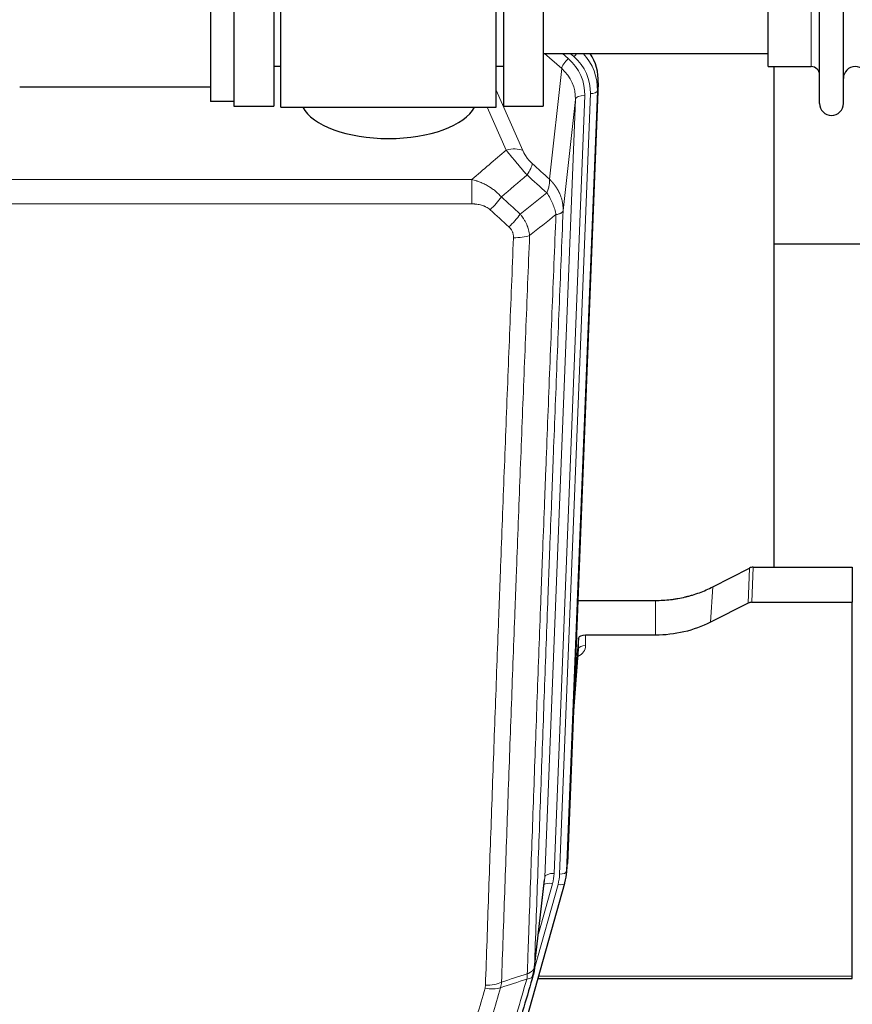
# Model space of a CAD drawing. Header units: inches. Extents: x 0 to 23760, y -13 to 16800.
# Tile 8 of 256: x 3429 to 3785, y 5788 to 6208. Entities that reach past the tile are written whole.
import ezdxf

# ---------------------------------------------------------------- set-up
doc = ezdxf.new("R2010")
doc.units = ezdxf.units.IN
doc.layers.add('1', color=7, linetype='Continuous', true_color=0xffffff)

msp = doc.modelspace()

# ---------------------------------------------------------------- linework, layer by layer
at = {"layer": '1', "color": 2, "linetype": 'Continuous', "lineweight": 25}
for p, q in [((3510.534, 6373.311), (3510.534, 6173.311)), ((3520.534, 6373.311), (3520.534, 6173.311)), ((3537.534, 6375.311), (3537.534, 6171.311)), ((3540.534, 6170.881), (3540.534, 6375.741)), ((3632.534, 6170.881), (3632.534, 6375.741)), ((3635.534, 6375.311), (3635.534, 6171.311)), ((3652.534, 6375.311), (3652.534, 6171.311)), ((3537.534, 6363.787), (3537.534, 6171.311)), ((3770.534, 6172.411), (3770.534, 6362.811)), ((3780.734, 6172.411), (3780.734, 6362.811)), ((3748.534, 6188.161), (3748.534, 6348.84)), ((3652.534, 6193.811), (3748.534, 6193.811)), ((3537.534, 6188.311), (3540.534, 6188.311)), ((3632.534, 6188.311), (3635.534, 6188.311)), ((3748.534, 6188.161), (3767.034, 6188.161)), ((3751.194, 5974.593), (3751.194, 6188.157)), ((3676.056, 6181.309), (3662.938, 5848.108)), ((3510.534, 6179.466), (3429.034, 6179.466)), ((3520.534, 6173.311), (3510.534, 6173.311)), ((3520.534, 6173.313), (3520.534, 6171.311)), ((3520.534, 6173.311), (3520.534, 6171.311)), ((3520.534, 6171.311), (3537.534, 6171.311)), ((3520.534, 6171.311), (3537.534, 6171.311)), ((3540.534, 6170.881), (3632.534, 6170.881)), ((3635.534, 6171.311), (3652.534, 6171.311)), ((3823.24, 6112.437), (3751.231, 6112.437)), ((3724.97, 5966.203), (3740.648, 5974.231)), ((3742.147, 5974.587), (3784.534, 5974.587)), ((3784.534, 5974.587), (3784.534, 5959.597)), ((3667.359, 5960.395), (3700.534, 5960.395)), ((3740.078, 5959.245), (3723.913, 5951.071)), ((3741.576, 5959.597), (3784.534, 5959.597)), ((3784.534, 5800.117), (3784.534, 5959.597)), ((3700.534, 5945.585), (3670.631, 5945.585)), ((3667.632, 5944.335), (3665.81, 5921.053)), ((3667.643, 5939.758), (3667.632, 5944.335)), ((3665.429, 5911.379), (3667.636, 5939.579)), ((3662.443, 5843.264), (3662.816, 5846.523)), ((3639.587, 5760.916), (3661.761, 5839.802)), ((3648.725, 5802.603), (3653.141, 5841.122)), ((3661.761, 5839.802), (3661.78, 5839.898)), ((3650.314, 5799.086), (3784.534, 5799.086)), ((3784.534, 5799.086), (3784.534, 5800.117))]:
    msp.add_line(p, q, dxfattribs=at)
at = {"layer": '1', "color": 110, "linetype": 'Continuous', "lineweight": 13}
for p, q in [((3767.034, 6188.161), (3767.034, 6348.84)), ((3660.46, 6187.334), (3653.157, 6193.812)), ((3663.284, 6191.59), (3660.779, 6193.812)), ((3665.676, 6192.426), (3664.113, 6193.812)), ((3655.235, 6140.135), (3660.46, 6187.334)), ((3676.056, 6181.309), (3675.675, 6177.871)), ((3632.534, 6178.064), (3643.808, 6152.385)), ((3670.289, 6175.816), (3657.223, 5843.922)), ((3659.57, 5843.629), (3672.681, 6176.651)), ((3675.675, 6177.871), (3662.564, 5844.849)), ((3653.231, 5842.295), (3666.297, 6174.189)), ((3666.297, 6174.189), (3661.05, 6126.783)), ((3636.747, 6152.534), (3628.691, 6170.882)), ((3388.948, 6140.015), (3622.12, 6140.015)), ((3622.12, 6129.583), (3622.12, 6140.015)), ((3622.12, 6129.583), (3388.948, 6129.583)), ((3740.078, 5959.245), (3740.648, 5974.231)), ((3742.147, 5974.587), (3741.576, 5959.597)), ((3723.913, 5951.071), (3724.97, 5966.203)), ((3700.534, 5945.585), (3700.534, 5960.395)), ((3670.631, 5945.585), (3670.641, 5941.169)), ((3665.436, 5911.571), (3667.643, 5939.758)), ((3662.564, 5844.849), (3662.938, 5848.108)), ((3648.854, 5804.115), (3653.231, 5842.295)), ((3648.801, 5803.394), (3658.873, 5839.228)), ((3650.5, 5818.083), (3656.526, 5839.521)), ((3650.601, 5800.117), (3784.534, 5800.117))]:
    msp.add_line(p, q, dxfattribs=at)
at = {"layer": '1', "color": 2, "linetype": 'Continuous', "lineweight": 25}
for centre, radius, start, end in [((3767.034, 6184.661), 3.5, 0, 90), ((3785.734, 6183.161), 5, 0, 180), ((3775.634, 6172.411), 5.1, 180, 0)]:
    msp.add_arc(centre, radius, start, end, dxfattribs=at)
at = {"layer": '1', "color": 110, "linetype": 'Continuous', "lineweight": 13}
for centre, major_axis, ratio, start_param, end_param in [((3665.676, 6193.811), (1.991, 2.244), 0.3265056, 4.3596844, 4.9945095), ((3648.662, 6178.755), (27.029, -0.244), 0.8851019, 6.2564288, 6.9740615), ((3663.284, 6189.743), (2.654, 2.992), 0.3265056, 1.2180917, 2.7365282), ((3646.27, 6176.534), (-24.034, -0.11), 0.8859493, 3.102669, 3.9217821), ((3648.662, 6177.37), (-24.034, -0.11), 0.8859493, 3.102669, 3.9217821), ((3646.27, 6174.687), (-20.033, -0.591), 0.8872905, 3.0803315, 3.8994446), ((3670.289, 6173.969), (3.997, -0.157), 0.4614673, 1.5889619, 3.1073983), ((3672.681, 6178.037), (2.998, -0.118), 0.4614673, 4.7305545, 6.248991), ((3636.747, 6146.363), (-9.156, -4.02), 0.5833249, 3.617995, 4.4616661), ((3640.834, 6140.765), (-6.719, -7.407), 0.3029797, 1.994528, 2.7400357), ((3629.878, 6131.378), (-6.736, -7.391), 0.3030979, 1.2497453, 1.9956357), ((3637.887, 6124.085), (6.729, 7.397), 0.3051216, 4.388767, 5.1358022), ((3639.859, 6119.492), (-9.992, 0.404), 0.431453, 1.5882535, 2.3480729), ((3664.638, 5941.169), (6.003, -0.046), 0.8757409, 5.1963204, 6.2920244), ((3670.641, 5939.715), (-3, -0.007), 0.4848086, 4.7112485, 6.2484184), ((3657.223, 5842.075), (3.997, -0.157), 0.4614673, 1.5889619, 3.1073983), ((3633.205, 5844.672), (24.033, -0.038), 0.8858289, 6.0405671, 6.2497185), ((3659.57, 5845.015), (2.998, -0.118), 0.4614673, 4.7305545, 6.248991), ((3656.526, 5837.674), (3.851, -1.082), 0.4480327, 1.6960734, 2.8915811), ((3635.552, 5844.379), (24.033, -0.038), 0.8858289, 6.0405671, 6.2497185), ((3658.873, 5840.613), (2.888, -0.812), 0.4480327, 4.837666, 6.2831701), ((3627.713, 5800.592), (-9.604, 2.788), 0.5442898, 1.7274916, 2.473129), ((3627.901, 5801.765), (-9.994, 0.345), 0.559112, 1.5901207, 2.34753)]:
    msp.add_ellipse(centre, major_axis=major_axis, ratio=ratio, start_param=start_param, end_param=end_param, dxfattribs=at)
at = {"layer": '1', "color": 2, "linetype": 'Continuous', "lineweight": 25}
for centre, major_axis, ratio, start_param, end_param in [((3649.034, 6182.117), (-27.038, -0.124), 0.8859493, 3.102669, 3.6464193), ((3586.534, 6174.853), (37.64, 0), 0.4617486, 3.372107, 6.0525728), ((3742.148, 5971.925), (3, -0.007), 0.8874311, 1.5734878, 2.096692), ((3741.579, 5956.968), (3, -0.011), 0.8761328, 1.5751062, 2.0983104), ((3670.631, 5944.291), (-3, 0), 0.4313147, 4.7122344, 6.2494043), ((3635.552, 5845.765), (27.027, -0.37), 0.8864308, 6.0512739, 6.2604253)]:
    msp.add_ellipse(centre, major_axis=major_axis, ratio=ratio, start_param=start_param, end_param=end_param, dxfattribs=at)
at = {"layer": '1', "color": 110, "linetype": 'Continuous', "lineweight": 13}
for points in [[(3622.12, 6140.015), (3626.992, 6144.19), (3631.868, 6148.364), (3636.747, 6152.534)], [(3647.895, 6146.787), (3650.342, 6144.567), (3652.788, 6142.35), (3655.235, 6140.135)], [(3645.642, 6141.954), (3641.991, 6138.826), (3638.343, 6135.695), (3634.696, 6132.564)], [(3654.129, 6134.248), (3651.3, 6136.815), (3648.471, 6139.383), (3645.642, 6141.954)], [(3642.71, 6125.253), (3646.518, 6128.247), (3650.325, 6131.245), (3654.129, 6134.248)], [(3634.696, 6132.564), (3637.367, 6130.125), (3640.038, 6127.688), (3642.71, 6125.253)], [(3637.887, 6119.786), (3635.217, 6122.225), (3632.548, 6124.665), (3629.878, 6127.108)], [(3657.994, 6125.002), (3654.245, 6122.042), (3650.495, 6119.087), (3646.742, 6116.135)], [(3645.553, 5798.815), (3641.806, 5797.601), (3638.058, 5796.384), (3634.31, 5795.165)], [(3634.768, 5797.538), (3638.434, 5798.729), (3642.1, 5799.919), (3645.765, 5801.106)], [(3634.768, 5797.538), (3634.728, 5797.131), (3634.611, 5796.328), (3634.422, 5795.549), (3634.31, 5795.165)]]:
    msp.add_open_spline(points, degree=3, dxfattribs=at)
for points, knots in [([(3636.747, 6152.534), (3637.069, 6152.134), (3637.399, 6151.725), (3638.076, 6150.892), (3638.424, 6150.467), (3638.958, 6149.819), (3639.138, 6149.6), (3639.411, 6149.269), (3639.503, 6149.159), (3639.641, 6148.992), (3639.688, 6148.936), (3639.781, 6148.824), (3639.827, 6148.768), (3640.245, 6148.266), (3640.996, 6147.368), (3641.761, 6146.462), (3642.34, 6145.78), (3642.534, 6145.553), (3642.826, 6145.21), (3642.924, 6145.096), (3643.07, 6144.925), (3643.119, 6144.867), (3643.217, 6144.753), (3643.266, 6144.696), (3643.707, 6144.183), (3644.096, 6143.731), (3644.872, 6142.836), (3645.258, 6142.393), (3645.642, 6141.954)], [0, 0, 0, 0, 0.125, 0.125, 0.25, 0.25, 0.3125, 0.3125, 0.34375, 0.34375, 0.359375, 0.359375, 0.375, 0.375, 0.5, 0.625, 0.625, 0.6875, 0.6875, 0.71875, 0.71875, 0.734375, 0.734375, 0.75, 0.75, 0.875, 0.875, 1, 1, 1, 1]), ([(3647.895, 6146.787), (3647.676, 6146.986), (3647.46, 6147.192), (3647.034, 6147.622), (3646.824, 6147.844), (3646.566, 6148.133), (3646.515, 6148.191), (3646.413, 6148.308), (3646.262, 6148.484), (3646.116, 6148.661), (3645.83, 6149.018), (3645.647, 6149.258), (3645.297, 6149.743), (3645.13, 6149.988), (3644.951, 6150.266), (3644.931, 6150.297), (3644.891, 6150.359), (3644.833, 6150.451), (3644.7, 6150.666), (3644.593, 6150.849), (3644.385, 6151.211), (3644.257, 6151.45), (3644.019, 6151.921), (3643.909, 6152.154), (3643.808, 6152.385)], [0, 0, 0, 0, 0.125, 0.125, 0.25, 0.25, 0.28125, 0.28125, 0.3125, 0.375, 0.375, 0.5, 0.5, 0.625, 0.625, 0.640625, 0.640625, 0.65625, 0.6875, 0.75, 0.75, 0.875, 0.875, 1, 1, 1, 1]), ([(3622.12, 6140.015), (3622.717, 6139.863), (3623.385, 6139.669), (3624.049, 6139.449), (3624.196, 6139.399), (3624.27, 6139.374), (3624.49, 6139.298), (3624.637, 6139.245), (3625.075, 6139.085), (3625.364, 6138.974), (3626.226, 6138.624), (3626.791, 6138.372), (3627.904, 6137.827), (3628.451, 6137.534), (3629.257, 6137.064), (3629.656, 6136.821), (3630.05, 6136.566), (3630.246, 6136.436), (3630.311, 6136.393), (3630.441, 6136.305), (3630.506, 6136.261), (3631.085, 6135.861), (3631.581, 6135.49), (3632.536, 6134.712), (3632.995, 6134.307), (3633.875, 6133.462), (3634.295, 6133.022), (3634.696, 6132.564)], [0, 0, 0, 0, 0.125, 0.140625, 0.140625, 0.15625, 0.15625, 0.1875, 0.1875, 0.25, 0.25, 0.375, 0.375, 0.5, 0.5, 0.5625, 0.59375, 0.59375, 0.609375, 0.609375, 0.625, 0.625, 0.75, 0.75, 0.875, 0.875, 1, 1, 1, 1]), ([(3655.235, 6140.135), (3655.281, 6139.762), (3655.29, 6139.351), (3655.25, 6138.686), (3655.227, 6138.456), (3655.164, 6137.982), (3655.124, 6137.738), (3655.028, 6137.237), (3654.971, 6136.98), (3654.842, 6136.456), (3654.77, 6136.189), (3654.611, 6135.646), (3654.524, 6135.371), (3654.336, 6134.814), (3654.236, 6134.532), (3654.129, 6134.248)], [0, 0, 0, 0, 0.25, 0.25, 0.375, 0.375, 0.5, 0.5, 0.625, 0.625, 0.75, 0.75, 0.875, 0.875, 1, 1, 1, 1]), ([(3655.235, 6140.135), (3655.252, 6140.118), (3655.286, 6140.084), (3655.338, 6140.034), (3655.389, 6139.983), (3655.44, 6139.932), (3655.491, 6139.881), (3655.542, 6139.83), (3655.592, 6139.779), (3655.643, 6139.727), (3655.693, 6139.675), (3655.743, 6139.624), (3655.793, 6139.572), (3655.843, 6139.519), (3655.892, 6139.467), (3655.942, 6139.414), (3655.991, 6139.362), (3656.04, 6139.309), (3656.089, 6139.256), (3656.138, 6139.202), (3656.187, 6139.149), (3656.235, 6139.095), (3656.283, 6139.042), (3656.331, 6138.988), (3656.379, 6138.934), (3656.427, 6138.879), (3656.475, 6138.825), (3656.522, 6138.77), (3656.569, 6138.716), (3656.616, 6138.661), (3656.663, 6138.606), (3656.71, 6138.55), (3656.756, 6138.495), (3656.803, 6138.439), (3656.849, 6138.384), (3656.895, 6138.328), (3656.94, 6138.272), (3656.986, 6138.215), (3657.031, 6138.159), (3657.076, 6138.102), (3657.121, 6138.046), (3657.166, 6137.989), (3657.211, 6137.932), (3657.255, 6137.874), (3657.299, 6137.817), (3657.343, 6137.76), (3657.387, 6137.702), (3657.431, 6137.644), (3657.474, 6137.586), (3657.517, 6137.528), (3657.56, 6137.47), (3657.603, 6137.411), (3657.645, 6137.352), (3657.688, 6137.294), (3657.73, 6137.235), (3657.772, 6137.176), (3657.813, 6137.116), (3657.855, 6137.057), (3657.896, 6136.997), (3657.937, 6136.938), (3657.978, 6136.878), (3658.019, 6136.818), (3658.059, 6136.758), (3658.099, 6136.697), (3658.139, 6136.637), (3658.179, 6136.576), (3658.219, 6136.516), (3658.258, 6136.455), (3658.297, 6136.394), (3658.336, 6136.332), (3658.374, 6136.271), (3658.413, 6136.21), (3658.451, 6136.148), (3658.489, 6136.086), (3658.527, 6136.024), (3658.564, 6135.962), (3658.601, 6135.9), (3658.638, 6135.838), (3658.675, 6135.775), (3658.711, 6135.713), (3658.748, 6135.65), (3658.784, 6135.587), (3658.82, 6135.524), (3658.855, 6135.461), (3658.89, 6135.398), (3658.926, 6135.334), (3658.96, 6135.271), (3658.995, 6135.207), (3659.029, 6135.143), (3659.063, 6135.079), (3659.097, 6135.015), (3659.131, 6134.951), (3659.164, 6134.886), (3659.197, 6134.822), (3659.23, 6134.757), (3659.263, 6134.692), (3659.295, 6134.628), (3659.327, 6134.563), (3659.359, 6134.497), (3659.39, 6134.432), (3659.422, 6134.367), (3659.453, 6134.301), (3659.483, 6134.236), (3659.514, 6134.17), (3659.544, 6134.104), (3659.574, 6134.038), (3659.604, 6133.972), (3659.633, 6133.906), (3659.831, 6133.455), (3660.165, 6132.605), (3660.554, 6131.337), (3660.84, 6130.038), (3661.017, 6128.715), (3661.061, 6127.789), (3661.06, 6127.264), (3661.059, 6127.144), (3661.057, 6127.024), (3661.054, 6126.903), (3661.051, 6126.823), (3661.05, 6126.783)], [0, 0, 0, 0, 0.0045083, 0.0090195, 0.0135338, 0.0180512, 0.0225715, 0.0270949, 0.0316214, 0.0361509, 0.0406834, 0.0452189, 0.0497575, 0.0542992, 0.0588439, 0.0633916, 0.0679424, 0.0724963, 0.0770532, 0.0816132, 0.0861762, 0.0907423, 0.0953114, 0.0998837, 0.104459, 0.1090373, 0.1136188, 0.1182033, 0.1227909, 0.1273815, 0.1319753, 0.1365721, 0.141172, 0.145775, 0.1503811, 0.1549903, 0.1596025, 0.1642179, 0.1688364, 0.1734579, 0.1780826, 0.1827103, 0.1873412, 0.1919752, 0.1966123, 0.2012524, 0.2058957, 0.2105422, 0.2151917, 0.2198443, 0.2245001, 0.229159, 0.233821, 0.2384861, 0.2431544, 0.2478258, 0.2525003, 0.2571779, 0.2618587, 0.2665427, 0.2712297, 0.2759199, 0.2806133, 0.2853097, 0.2900094, 0.2947122, 0.2994181, 0.3041272, 0.3088394, 0.3135548, 0.3182733, 0.322995, 0.3277199, 0.3324479, 0.3371791, 0.3419135, 0.346651, 0.3513917, 0.3561355, 0.3608826, 0.3656328, 0.3703861, 0.3751427, 0.3799024, 0.3846654, 0.3894315, 0.3942008, 0.3989732, 0.4037489, 0.4085278, 0.4133098, 0.4180951, 0.4228835, 0.4276751, 0.43247, 0.437268, 0.4420692, 0.4468737, 0.4516813, 0.4564922, 0.4613063, 0.4661235, 0.470944, 0.4757677, 0.4805947, 0.4854248, 0.4902582, 0.4950947, 0.4999345, 0.5888915, 0.6791125, 0.7706071, 0.8633844, 0.9574535, 0.965938, 0.9744348, 0.9829441, 0.9914659, 1, 1, 1, 1]), ([(3654.129, 6134.248), (3654.632, 6133.5), (3655.094, 6132.733), (3655.721, 6131.571), (3655.918, 6131.182), (3656.29, 6130.401), (3656.465, 6130.01), (3656.953, 6128.836), (3657.23, 6128.054), (3657.687, 6126.51), (3657.866, 6125.747), (3657.994, 6125.002)], [0, 0, 0, 0, 0.25, 0.25, 0.375, 0.375, 0.5, 0.5, 0.75, 0.75, 1, 1, 1, 1]), ([(3622.12, 6129.583), (3622.474, 6129.583), (3622.827, 6129.573), (3623.268, 6129.546), (3623.356, 6129.54), (3623.532, 6129.526), (3623.62, 6129.519), (3623.884, 6129.494), (3624.059, 6129.475), (3624.581, 6129.408), (3624.925, 6129.351), (3625.608, 6129.212), (3625.946, 6129.129), (3626.613, 6128.935), (3626.943, 6128.823), (3627.309, 6128.679), (3627.349, 6128.662), (3627.43, 6128.629), (3627.551, 6128.579), (3627.828, 6128.457), (3628.06, 6128.343), (3628.514, 6128.105), (3628.806, 6127.93), (3629.362, 6127.546), (3629.628, 6127.337), (3629.878, 6127.108)], [0, 0, 0, 0, 0.125, 0.125, 0.15625, 0.15625, 0.1875, 0.1875, 0.25, 0.25, 0.375, 0.375, 0.5, 0.5, 0.625, 0.625, 0.640625, 0.640625, 0.65625, 0.6875, 0.75, 0.75, 0.875, 0.875, 1, 1, 1, 1]), ([(3661.05, 6126.783), (3660.48, 6112.783), (3659.355, 6084.915), (3658.261, 6057.312), (3657.452, 6036.708), (3657.05, 6026.431), (3656.586, 6014.484), (3656.389, 6009.373), (3656.257, 6005.968), (3656.191, 6004.266), (3655.864, 5995.764), (3655.473, 5985.588), (3655.023, 5973.763), (3654.831, 5968.705), (3654.703, 5965.335), (3654.64, 5963.651), (3654.067, 5948.507), (3653.066, 5921.739), (3651.611, 5882.045), (3650.205, 5842.811), (3649.299, 5816.962), (3648.854, 5804.115)], [0, 0, 0, 0, 0.125, 0.25, 0.25, 0.3125, 0.34375, 0.359375, 0.359375, 0.375, 0.375, 0.4375, 0.46875, 0.484375, 0.484375, 0.5, 0.5, 0.625, 0.75, 0.875, 1, 1, 1, 1]), ([(3657.994, 6125.002), (3658.221, 6125.039), (3658.437, 6125.081), (3658.847, 6125.177), (3659.041, 6125.23), (3659.405, 6125.346), (3659.575, 6125.409), (3659.89, 6125.545), (3660.034, 6125.618), (3660.295, 6125.771), (3660.412, 6125.852), (3660.618, 6126.021), (3660.707, 6126.109), (3660.93, 6126.384), (3661.02, 6126.579), (3661.05, 6126.783)], [0, 0, 0, 0, 0.125, 0.125, 0.25, 0.25, 0.375, 0.375, 0.5, 0.5, 0.625, 0.625, 0.75, 0.75, 1, 1, 1, 1]), ([(3642.71, 6125.253), (3643, 6124.909), (3643.277, 6124.558), (3643.606, 6124.11), (3643.671, 6124.02), (3643.799, 6123.839), (3643.862, 6123.748), (3644.049, 6123.475), (3644.169, 6123.292), (3644.519, 6122.738), (3644.953, 6121.992), (3645.326, 6121.229), (3645.582, 6120.65), (3645.663, 6120.456), (3645.779, 6120.163), (3645.817, 6120.065), (3645.89, 6119.869), (3645.926, 6119.771), (3646.098, 6119.28), (3646.219, 6118.888), (3646.426, 6118.102), (3646.6, 6117.316), (3646.706, 6116.529), (3646.742, 6116.135)], [0, 0, 0, 0, 0.125, 0.125, 0.15625, 0.15625, 0.1875, 0.1875, 0.25, 0.25, 0.375, 0.5, 0.5, 0.5625, 0.5625, 0.59375, 0.59375, 0.625, 0.625, 0.75, 0.75, 0.875, 1, 1, 1, 1]), ([(3645.765, 5801.106), (3645.821, 5802.718), (3645.877, 5804.332), (3645.989, 5807.561), (3646.157, 5812.408), (3646.553, 5823.743), (3646.896, 5833.502), (3647.59, 5853.079), (3648.53, 5879.335), (3649.988, 5919.18), (3650.993, 5946.051), (3651.567, 5961.252), (3651.63, 5962.942), (3651.759, 5966.325), (3651.951, 5971.402), (3652.402, 5983.273), (3652.794, 5993.487), (3653.122, 6002.022), (3653.188, 6003.73), (3653.32, 6007.148), (3653.519, 6012.278), (3653.984, 6024.27), (3654.386, 6034.586), (3655.198, 6055.268), (3656.295, 6082.976), (3657.423, 6110.949), (3657.994, 6125.002)], [0, 0, 0, 0, 0.015625, 0.015625, 0.03125, 0.0625, 0.125, 0.125, 0.25, 0.375, 0.5, 0.5, 0.515625, 0.515625, 0.53125, 0.5625, 0.625, 0.625, 0.640625, 0.640625, 0.65625, 0.6875, 0.75, 0.75, 0.875, 1, 1, 1, 1]), ([(3637.887, 6119.786), (3638.054, 6119.634), (3638.211, 6119.475), (3638.398, 6119.268), (3638.434, 6119.226), (3638.506, 6119.142), (3638.542, 6119.099), (3638.646, 6118.969), (3638.713, 6118.882), (3638.906, 6118.616), (3639.14, 6118.251), (3639.331, 6117.866), (3639.457, 6117.569), (3639.496, 6117.469), (3639.55, 6117.317), (3639.568, 6117.266), (3639.601, 6117.164), (3639.617, 6117.112), (3639.693, 6116.855), (3639.741, 6116.648), (3639.814, 6116.231), (3639.839, 6116.022), (3639.865, 6115.6), (3639.868, 6115.388), (3639.859, 6115.174)], [0, 0, 0, 0, 0.125, 0.125, 0.15625, 0.15625, 0.1875, 0.1875, 0.25, 0.25, 0.375, 0.5, 0.5, 0.5625, 0.5625, 0.59375, 0.59375, 0.625, 0.625, 0.75, 0.75, 0.875, 0.875, 1, 1, 1, 1]), ([(3627.901, 5796.172), (3628.338, 5808.885), (3629.229, 5834.463), (3630.149, 5860.343), (3630.851, 5879.866), (3631.087, 5886.392), (3631.563, 5899.483), (3631.803, 5906.047), (3632.528, 5925.796), (3633.02, 5939.033), (3633.643, 5955.669), (3633.768, 5959), (3634.02, 5965.67), (3634.398, 5975.688), (3634.781, 5985.743), (3635.551, 6005.901), (3636.593, 6032.91), (3638.201, 6073.814), (3639.302, 6101.344), (3639.859, 6115.174)], [0, 0, 0, 0, 0.125, 0.25, 0.25, 0.3125, 0.3125, 0.375, 0.375, 0.5, 0.5, 0.53125, 0.53125, 0.5625, 0.625, 0.625, 0.75, 0.875, 1, 1, 1, 1]), ([(3646.742, 6116.135), (3646.184, 6102.322), (3645.082, 6074.827), (3643.472, 6033.975), (3642.429, 6007.001), (3641.657, 5986.868), (3641.274, 5976.826), (3640.895, 5966.821), (3640.644, 5960.159), (3640.518, 5956.832), (3639.894, 5940.218), (3639.402, 5926.998), (3638.676, 5907.273), (3638.436, 5900.718), (3637.959, 5887.643), (3637.723, 5881.125), (3637.02, 5861.627), (3636.098, 5835.78), (3635.207, 5810.235), (3634.768, 5797.538)], [0, 0, 0, 0, 0.125, 0.25, 0.375, 0.375, 0.4375, 0.46875, 0.46875, 0.5, 0.5, 0.625, 0.625, 0.6875, 0.6875, 0.75, 0.75, 0.875, 1, 1, 1, 1]), ([(3645.765, 5801.106), (3645.778, 5801.111), (3645.803, 5801.12), (3645.841, 5801.135), (3645.879, 5801.149), (3645.917, 5801.164), (3645.956, 5801.18), (3645.994, 5801.195), (3646.033, 5801.211), (3646.071, 5801.227), (3646.11, 5801.243), (3646.149, 5801.259), (3646.188, 5801.276), (3646.227, 5801.293), (3646.266, 5801.311), (3646.305, 5801.328), (3646.344, 5801.346), (3646.383, 5801.365), (3646.422, 5801.383), (3646.461, 5801.402), (3646.5, 5801.421), (3646.54, 5801.44), (3646.579, 5801.46), (3646.618, 5801.48), (3646.657, 5801.5), (3646.697, 5801.521), (3646.736, 5801.542), (3646.775, 5801.563), (3646.814, 5801.585), (3646.853, 5801.607), (3646.892, 5801.629), (3646.931, 5801.651), (3646.97, 5801.674), (3647.008, 5801.697), (3647.047, 5801.721), (3647.085, 5801.745), (3647.124, 5801.769), (3647.162, 5801.793), (3647.2, 5801.818), (3647.238, 5801.843), (3647.276, 5801.869), (3647.313, 5801.894), (3647.351, 5801.92), (3647.388, 5801.947), (3647.425, 5801.974), (3647.462, 5802.001), (3647.499, 5802.028), (3647.535, 5802.056), (3647.572, 5802.084), (3647.608, 5802.113), (3647.643, 5802.142), (3647.679, 5802.171), (3647.714, 5802.201), (3647.749, 5802.231), (3647.783, 5802.261), (3647.818, 5802.291), (3647.852, 5802.322), (3647.885, 5802.354), (3647.918, 5802.385), (3647.954, 5802.42), (3647.991, 5802.456), (3648.029, 5802.496), (3648.066, 5802.535), (3648.103, 5802.575), (3648.139, 5802.615), (3648.174, 5802.655), (3648.208, 5802.696), (3648.242, 5802.736), (3648.274, 5802.777), (3648.306, 5802.818), (3648.337, 5802.859), (3648.367, 5802.9), (3648.396, 5802.942), (3648.425, 5802.984), (3648.452, 5803.026), (3648.479, 5803.068), (3648.504, 5803.11), (3648.529, 5803.152), (3648.553, 5803.195), (3648.576, 5803.237), (3648.599, 5803.28), (3648.62, 5803.323), (3648.641, 5803.366), (3648.66, 5803.409), (3648.679, 5803.453), (3648.697, 5803.496), (3648.714, 5803.54), (3648.73, 5803.583), (3648.745, 5803.627), (3648.76, 5803.671), (3648.773, 5803.715), (3648.786, 5803.759), (3648.798, 5803.803), (3648.808, 5803.848), (3648.818, 5803.892), (3648.827, 5803.936), (3648.836, 5803.981), (3648.843, 5804.025), (3648.849, 5804.07), (3648.853, 5804.1), (3648.854, 5804.115)], [0, 0, 0, 0, 0.0069372, 0.0139334, 0.0209887, 0.028103, 0.0352764, 0.0425088, 0.0498003, 0.0571509, 0.0645605, 0.0720292, 0.0795569, 0.0871437, 0.0947896, 0.1024945, 0.1102584, 0.1180815, 0.1259636, 0.1339048, 0.141905, 0.1499643, 0.1580827, 0.1662601, 0.1744966, 0.1827922, 0.1911468, 0.1995605, 0.2080333, 0.2165651, 0.225156, 0.233806, 0.2425151, 0.2512832, 0.2601104, 0.2689967, 0.277942, 0.2869465, 0.29601, 0.3051325, 0.3143142, 0.3235549, 0.3328547, 0.3422136, 0.3516315, 0.3611085, 0.3706446, 0.3802398, 0.3898941, 0.3996074, 0.4093798, 0.4192113, 0.4291019, 0.4390515, 0.4490602, 0.459128, 0.4692549, 0.4794409, 0.4896859, 0.4999901, 0.5124905, 0.524991, 0.5374914, 0.5499918, 0.5624922, 0.5749926, 0.587493, 0.5999934, 0.6124937, 0.6249941, 0.6374944, 0.6499948, 0.6624951, 0.6749954, 0.6874957, 0.699996, 0.7124963, 0.7249966, 0.7374968, 0.7499971, 0.7624973, 0.7749976, 0.7874978, 0.799998, 0.8124982, 0.8249984, 0.8374986, 0.8499988, 0.8624989, 0.8749991, 0.8874992, 0.8999993, 0.9124995, 0.9249996, 0.9374997, 0.9499998, 0.9624998, 0.9749999, 0.9875, 1, 1, 1, 1]), ([(3628.699, 5741.206), (3630.097, 5745.96), (3631.496, 5750.727), (3634.299, 5760.282), (3635.702, 5765.072), (3639.915, 5779.475), (3642.731, 5789.122), (3645.553, 5798.815)], [0, 0, 0, 0, 0.25, 0.25, 0.5, 0.5, 1, 1, 1, 1]), ([(3645.765, 5801.106), (3645.744, 5800.705), (3645.729, 5800.318), (3645.671, 5799.56), (3645.628, 5799.188), (3645.553, 5798.815)], [0, 0, 0, 0, 0.5, 0.5, 1, 1, 1, 1]), ([(3645.553, 5798.815), (3645.962, 5798.85), (3646.335, 5798.92), (3646.993, 5799.123), (3647.278, 5799.257), (3647.75, 5799.579), (3647.936, 5799.767), (3648.199, 5800.187), (3648.277, 5800.418), (3648.298, 5800.664)], [0, 0, 0, 0, 0.25, 0.25, 0.5, 0.5, 0.75, 0.75, 1, 1, 1, 1]), ([(3614.052, 5747.923), (3615.186, 5751.815), (3616.321, 5755.715), (3618.594, 5763.53), (3619.731, 5767.445), (3623.147, 5779.213), (3625.428, 5787.089), (3627.713, 5794.994)], [0, 0, 0, 0, 0.25, 0.25, 0.5, 0.5, 1, 1, 1, 1]), ([(3634.31, 5795.165), (3632.021, 5787.272), (3629.737, 5779.409), (3626.318, 5767.659), (3625.179, 5763.75), (3622.904, 5755.948), (3621.767, 5752.054), (3620.632, 5748.168)], [0, 0, 0, 0, 0.5, 0.5, 0.75, 0.75, 1, 1, 1, 1]), ([(3627.901, 5796.172), (3627.894, 5795.973), (3627.875, 5795.775), (3627.813, 5795.383), (3627.769, 5795.188), (3627.713, 5794.994)], [0, 0, 0, 0, 0.5, 0.5, 1, 1, 1, 1])]:
    msp.add_open_spline(points, degree=3, knots=knots, dxfattribs=at)
at = {"layer": '1', "color": 2, "linetype": 'Continuous', "lineweight": 25}
for points, knots in [([(3700.534, 5960.395), (3701.604, 5960.395), (3703.739, 5960.458), (3705.864, 5960.644), (3707.19, 5960.799), (3707.455, 5960.832), (3707.984, 5960.902), (3708.775, 5961.012), (3709.563, 5961.139), (3711.134, 5961.417), (3712.174, 5961.632), (3713.336, 5961.909), (3713.465, 5961.94), (3713.722, 5962.003), (3714.108, 5962.1), (3715.004, 5962.334), (3715.764, 5962.551), (3717.274, 5963.007), (3719.261, 5963.672), (3721.195, 5964.449), (3723.103, 5965.283), (3724.043, 5965.728), (3724.97, 5966.203)], [0, 0, 0, 0, 0.125, 0.25, 0.25, 0.28125, 0.28125, 0.3125, 0.375, 0.375, 0.5, 0.5, 0.515625, 0.515625, 0.53125, 0.5625, 0.625, 0.625, 0.75, 0.875, 0.875, 1, 1, 1, 1]), ([(3723.913, 5951.071), (3720.38, 5949.285), (3716.578, 5947.906), (3708.695, 5946.056), (3704.615, 5945.585), (3700.534, 5945.585)], [0, 0, 0, 0, 0.5, 0.5, 1, 1, 1, 1]), ([(3648.854, 5804.115), (3648.854, 5804.104), (3648.853, 5804.064), (3648.849, 5803.978), (3648.842, 5803.839), (3648.831, 5803.646), (3648.812, 5803.4), (3648.783, 5803.101), (3648.742, 5802.749), (3648.698, 5802.449), (3648.659, 5802.218), (3648.634, 5802.075), (3648.608, 5801.936), (3648.581, 5801.801), (3648.553, 5801.669), (3648.526, 5801.542), (3648.498, 5801.419), (3648.469, 5801.299), (3648.441, 5801.184), (3648.412, 5801.072), (3648.383, 5800.965), (3648.355, 5800.861), (3648.327, 5800.761), (3648.308, 5800.696), (3648.298, 5800.664)], [0, 0, 0, 0, 0.0092499, 0.0337179, 0.073404, 0.128308, 0.1984299, 0.2837694, 0.3843264, 0.5001005, 0.5424888, 0.5838484, 0.6241794, 0.6634821, 0.7017567, 0.7390032, 0.7752221, 0.8104134, 0.8445775, 0.8777146, 0.909825, 0.9409091, 0.9709673, 1, 1, 1, 1]), ([(3648.298, 5800.664), (3645.612, 5791.453), (3642.933, 5782.283), (3638.922, 5768.59), (3637.587, 5764.037), (3634.919, 5754.95), (3633.586, 5750.417), (3632.256, 5745.895)], [0, 0, 0, 0, 0.5, 0.5, 0.75, 0.75, 1, 1, 1, 1])]:
    msp.add_open_spline(points, degree=3, knots=knots, dxfattribs=at)
msp.add_open_spline([(3647.981, 5799.853), (3648.731, 5802.684)], degree=1, dxfattribs=at)

doc.saveas('drawing.dxf')
